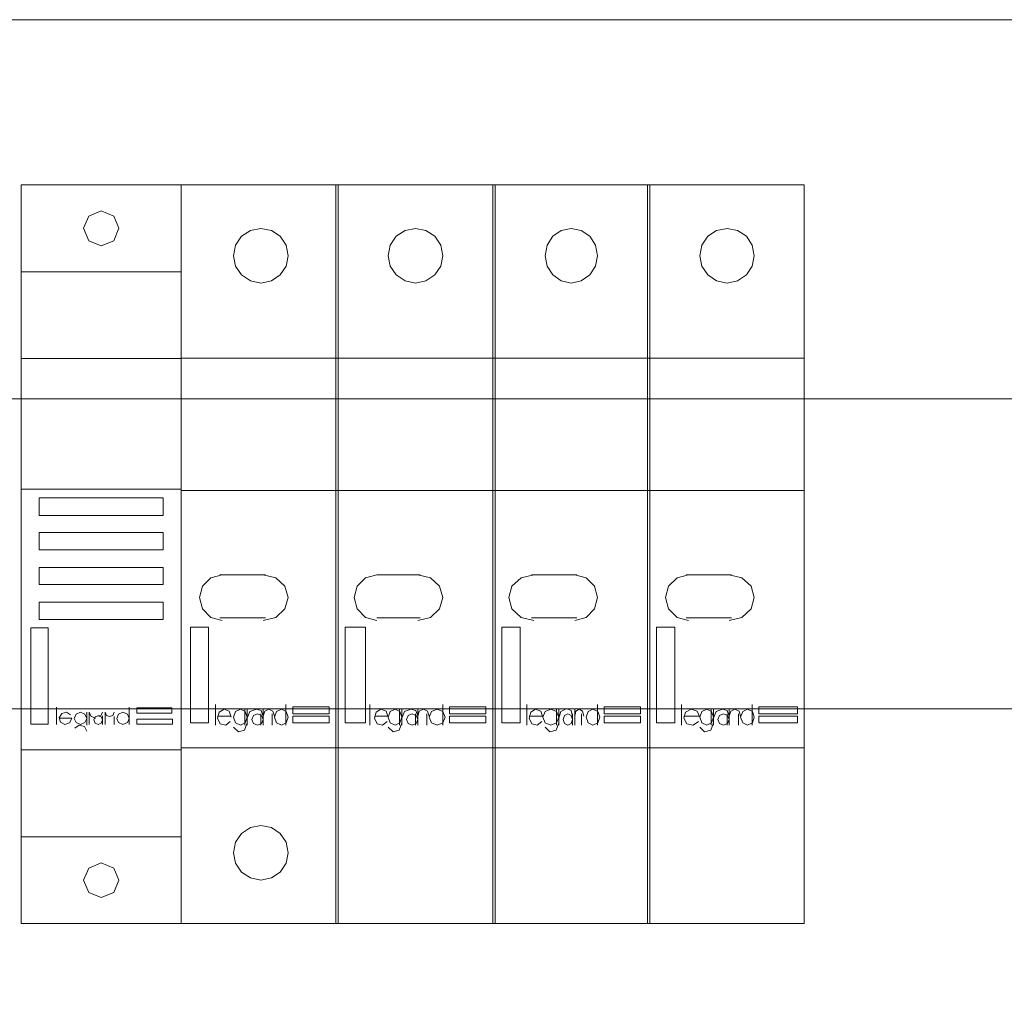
# Model space of a CAD drawing. Header units: millimetres. Extents: x 262469 to 275208, y -32539 to 9411.
# Tile 15 of 256: x 269928 to 270050, y -26523 to -26402. Entities that reach past the tile are written whole.
import ezdxf

# ---------------------------------------------------------------- set-up
doc = ezdxf.new("R2010")
doc.units = ezdxf.units.MM
doc.header["$LTSCALE"] = 100
doc.layers.add('$ ele elektryka', color=1, linetype='Continuous', lineweight=30)
doc.layers.add('$ IE SCHEMAT', color=7, linetype='Continuous', lineweight=0)

msp = doc.modelspace()

# ---------------------------------------------------------------- linework, layer by layer
at = {"layer": '$ ele elektryka', "color": 59, "lineweight": 0}
msp.add_lwpolyline([(269928.05, -26513.58), (269947.85, -26513.58), (269947.85, -26422.28), (269928.05, -26422.28), (269928.05, -26513.58)], close=True, dxfattribs=at)
at = {"layer": '$ ele elektryka', "color": 19, "lineweight": 0}
for points in [[(269928.05, -26513.58), (269947.85, -26513.58), (269947.85, -26422.28), (269928.05, -26422.28), (269928.05, -26513.58)], [(269928.05, -26459.87), (269947.85, -26459.87), (269947.85, -26443.73), (269928.05, -26443.73), (269928.05, -26459.87)]]:
    msp.add_lwpolyline(points, dxfattribs=at)
at = {"layer": '$ ele elektryka', "color": 7, "lineweight": 0, "ltscale": 2}
for points in [[(269947.85, -26422.28), (269967.27, -26422.28), (269967.27, -26513.58), (269947.85, -26513.58), (269947.85, -26422.28)], [(269966.98, -26422.28), (269986.68, -26422.28), (269986.68, -26513.58), (269966.98, -26513.58), (269966.98, -26422.28)], [(269986.4, -26422.28), (270005.81, -26422.28), (270005.81, -26513.58), (269986.4, -26513.58), (269986.4, -26422.28)], [(270005.53, -26422.28), (270024.94, -26422.28), (270024.94, -26513.58), (270005.53, -26513.58), (270005.53, -26422.28)], [(269961.08, -26431.02), (269960.82, -26429.71), (269960.09, -26428.62), (269959, -26427.89), (269957.7, -26427.64), (269956.41, -26427.89), (269955.31, -26428.62), (269954.58, -26429.71), (269954.32, -26431.02), (269954.58, -26432.31), (269955.31, -26433.4), (269956.41, -26434.15), (269957.7, -26434.4), (269959, -26434.15), (269960.09, -26433.4), (269960.82, -26432.31), (269961.08, -26431.02)], [(269980.21, -26431.02), (269979.95, -26429.71), (269979.22, -26428.62), (269978.13, -26427.89), (269976.83, -26427.64), (269975.54, -26427.89), (269974.44, -26428.62), (269973.71, -26429.71), (269973.45, -26431.02), (269973.71, -26432.31), (269974.44, -26433.4), (269975.54, -26434.15), (269976.83, -26434.4), (269978.13, -26434.15), (269979.22, -26433.4), (269979.95, -26432.31), (269980.21, -26431.02)], [(269999.34, -26431.02), (269999.1, -26429.71), (269998.39, -26428.62), (269997.35, -26427.89), (269996.1, -26427.64), (269994.87, -26427.89), (269993.81, -26428.62), (269993.11, -26429.71), (269992.87, -26431.02), (269993.11, -26432.31), (269993.81, -26433.4), (269994.87, -26434.15), (269996.1, -26434.4), (269997.35, -26434.15), (269998.39, -26433.4), (269999.1, -26432.31), (269999.34, -26431.02)], [(270018.75, -26431.02), (270018.5, -26429.71), (270017.77, -26428.62), (270016.68, -26427.89), (270015.38, -26427.64), (270014.09, -26427.89), (270012.99, -26428.62), (270012.25, -26429.71), (270012, -26431.02), (270012.25, -26432.31), (270012.99, -26433.4), (270014.09, -26434.15), (270015.38, -26434.4), (270016.68, -26434.15), (270017.77, -26433.4), (270018.5, -26432.31), (270018.75, -26431.02)], [(269947.85, -26443.7), (269967.27, -26443.7), (269967.27, -26460.04), (269947.85, -26460.04), (269947.85, -26443.7)], [(269966.98, -26443.7), (269986.68, -26443.7), (269986.68, -26460.04), (269966.98, -26460.04), (269966.98, -26443.7)], [(269986.4, -26443.7), (270005.81, -26443.7), (270005.81, -26460.04), (269986.4, -26460.04), (269986.4, -26443.7)], [(270005.53, -26443.7), (270024.94, -26443.7), (270024.94, -26460.04), (270005.53, -26460.04), (270005.53, -26443.7)], [(269952.92, -26470.47), (269951.51, -26470.85), (269950.47, -26471.88), (269950.1, -26473.28), (269950.47, -26474.7), (269951.51, -26475.74), (269952.92, -26476.11)], [(269958.26, -26470.47), (269952.64, -26470.47)], [(269957.98, -26476.11), (269959.54, -26475.74), (269960.67, -26474.7), (269961.08, -26473.28), (269960.67, -26471.88), (269959.54, -26470.85), (269957.98, -26470.47)], [(269972.05, -26470.47), (269970.64, -26470.85), (269969.6, -26471.88), (269969.23, -26473.28), (269969.6, -26474.7), (269970.64, -26475.74), (269972.05, -26476.11)], [(269977.39, -26470.47), (269972.05, -26470.47)], [(269977.11, -26476.11), (269978.67, -26475.74), (269979.8, -26474.7), (269980.21, -26473.28), (269979.8, -26471.88), (269978.67, -26470.85), (269977.11, -26470.47)], [(269991.46, -26470.47), (269989.91, -26470.85), (269988.77, -26471.88), (269988.37, -26473.28), (269988.77, -26474.7), (269989.91, -26475.74), (269991.46, -26476.11)], [(269996.81, -26470.47), (269991.18, -26470.47)], [(269996.53, -26476.11), (269997.94, -26475.74), (269998.97, -26474.7), (269999.34, -26473.28), (269998.97, -26471.88), (269997.94, -26470.85), (269996.53, -26470.47)], [(270010.59, -26470.47), (270009.19, -26470.85), (270008.15, -26471.88), (270007.78, -26473.28), (270008.15, -26474.7), (270009.19, -26475.74), (270010.59, -26476.11)], [(270015.94, -26470.47), (270010.31, -26470.47)], [(270015.66, -26476.11), (270017.21, -26475.74), (270018.35, -26474.7), (270018.75, -26473.28), (270018.35, -26471.88), (270017.21, -26470.85), (270015.66, -26470.47)], [(269958.26, -26475.82), (269952.64, -26475.82)], [(269977.39, -26475.82), (269972.05, -26475.82)], [(269996.81, -26475.82), (269991.18, -26475.82)], [(270015.94, -26475.82), (270010.31, -26475.82)], [(269948.98, -26476.95), (269951.23, -26476.95), (269951.23, -26488.79), (269948.98, -26488.79), (269948.98, -26476.95)], [(269968.11, -26476.95), (269970.64, -26476.95), (269970.64, -26488.79), (269968.11, -26488.79), (269968.11, -26476.95)], [(269987.52, -26476.95), (269989.77, -26476.95), (269989.77, -26488.79), (269987.52, -26488.79), (269987.52, -26476.95)], [(270006.65, -26476.95), (270008.9, -26476.95), (270008.9, -26488.79), (270006.65, -26488.79), (270006.65, -26476.95)], [(269952.07, -26486.53), (269952.07, -26489.07)], [(269954.04, -26488.09), (269953.78, -26487.35), (269953.14, -26487.1), (269952.54, -26487.45), (269952.35, -26488.2), (269952.68, -26488.89), (269953.35, -26489.07), (269953.91, -26488.63)], [(269956.01, -26488.08), (269955.77, -26487.38), (269955.18, -26487.1), (269954.57, -26487.38), (269954.32, -26488.08), (269954.57, -26488.78), (269955.18, -26489.07), (269955.77, -26488.78), (269956.01, -26488.08)], [(269955.73, -26487.1), (269955.73, -26489.07)], [(269956.01, -26487.1), (269956.01, -26489.07)], [(269957.14, -26487.1), (269956.35, -26487.4), (269956.01, -26488.22)], [(269957.98, -26487.94), (269957.74, -26487.24), (269957.14, -26487.1)], [(269957.98, -26487.1), (269957.98, -26489.07)], [(269959.39, -26487.94), (269959.18, -26487.33), (269958.68, -26487.1), (269958.17, -26487.35), (269957.98, -26487.94)], [(269961.08, -26488.08), (269960.83, -26487.38), (269960.24, -26487.1), (269959.64, -26487.38), (269959.39, -26488.08), (269959.64, -26488.78), (269960.24, -26489.07), (269960.83, -26488.78), (269961.08, -26488.08)], [(269960.79, -26486.53), (269960.79, -26489.07)], [(269961.64, -26486.81), (269966.14, -26486.81), (269966.14, -26487.66), (269961.64, -26487.66), (269961.64, -26486.81)], [(269971.2, -26486.53), (269971.2, -26489.07)], [(269973.45, -26488.09), (269973.2, -26487.35), (269972.56, -26487.1), (269971.96, -26487.45), (269971.77, -26488.2), (269972.09, -26488.89), (269972.76, -26489.07), (269973.32, -26488.63)], [(269975.14, -26488.08), (269974.9, -26487.38), (269974.31, -26487.1), (269973.7, -26487.38), (269973.45, -26488.08), (269973.7, -26488.78), (269974.31, -26489.07), (269974.9, -26488.78), (269975.14, -26488.08)], [(269974.86, -26487.1), (269974.86, -26489.07)], [(269975.14, -26487.1), (269975.14, -26489.07)], [(269976.27, -26487.1), (269975.48, -26487.4), (269975.14, -26488.22)], [(269977.11, -26487.94), (269976.87, -26487.24), (269976.27, -26487.1)], [(269977.11, -26487.1), (269977.11, -26489.07)], [(269978.52, -26487.94), (269978.31, -26487.33), (269977.81, -26487.1), (269977.3, -26487.35), (269977.11, -26487.94)], [(269980.49, -26488.08), (269980.2, -26487.38), (269979.51, -26487.1), (269978.82, -26487.38), (269978.52, -26488.08), (269978.82, -26488.78), (269979.51, -26489.07), (269980.2, -26488.78), (269980.49, -26488.08)], [(269980.21, -26486.53), (269980.21, -26489.07)], [(269981.05, -26486.81), (269985.55, -26486.81), (269985.55, -26487.66), (269981.05, -26487.66), (269981.05, -26486.81)], [(269990.62, -26486.53), (269990.62, -26489.07)], [(269992.59, -26488.09), (269992.33, -26487.35), (269991.69, -26487.1), (269991.09, -26487.45), (269990.9, -26488.2), (269991.23, -26488.89), (269991.89, -26489.07), (269992.45, -26488.63)], [(269994.56, -26488.08), (269994.27, -26487.38), (269993.59, -26487.1), (269992.87, -26487.38), (269992.59, -26488.08), (269992.87, -26488.78), (269993.59, -26489.07), (269994.27, -26488.78), (269994.56, -26488.08)], [(269994.27, -26487.1), (269994.27, -26489.07)], [(269994.56, -26487.1), (269994.56, -26489.07)], [(269995.4, -26487.1), (269994.81, -26487.4), (269994.56, -26488.22)], [(269996.24, -26487.94), (269996.08, -26487.24), (269995.68, -26487.1)], [(269996.53, -26487.1), (269996.53, -26489.07)], [(269997.65, -26487.94), (269997.49, -26487.33), (269997.08, -26487.1), (269996.68, -26487.35), (269996.53, -26487.94)], [(269999.62, -26488.08), (269999.38, -26487.38), (269998.78, -26487.1), (269998.19, -26487.38), (269997.93, -26488.08), (269998.19, -26488.78), (269998.78, -26489.07), (269999.38, -26488.78), (269999.62, -26488.08)], [(269999.34, -26486.53), (269999.34, -26489.07)], [(270000.18, -26486.81), (270004.68, -26486.81), (270004.68, -26487.66), (270000.18, -26487.66), (270000.18, -26486.81)], [(270009.75, -26486.53), (270009.75, -26489.07)], [(270012, -26488.09), (270011.7, -26487.35), (270010.95, -26487.1), (270010.25, -26487.45), (270010.03, -26488.2), (270010.41, -26488.89), (270011.19, -26489.07), (270011.84, -26488.63)], [(270013.69, -26488.08), (270013.44, -26487.38), (270012.86, -26487.1), (270012.24, -26487.38), (270012, -26488.08), (270012.24, -26488.78), (270012.86, -26489.07), (270013.44, -26488.78), (270013.69, -26488.08)], [(270013.41, -26487.1), (270013.41, -26489.07)], [(270013.69, -26487.1), (270013.69, -26489.07)], [(270014.81, -26487.1), (270014.02, -26487.4), (270013.69, -26488.22)], [(270015.66, -26487.94), (270015.41, -26487.24), (270014.81, -26487.1)], [(270015.66, -26487.1), (270015.66, -26489.07)], [(270017.06, -26487.94), (270016.86, -26487.33), (270016.35, -26487.1), (270015.85, -26487.35), (270015.66, -26487.94)], [(270018.75, -26488.08), (270018.51, -26487.38), (270017.91, -26487.1), (270017.32, -26487.38), (270017.06, -26488.08), (270017.32, -26488.78), (270017.91, -26489.07), (270018.51, -26488.78), (270018.75, -26488.08)], [(270018.47, -26486.53), (270018.47, -26489.07)], [(270019.31, -26486.81), (270024.1, -26486.81), (270024.1, -26487.66), (270019.31, -26487.66), (270019.31, -26486.81)], [(269952.35, -26487.94), (269954.04, -26487.94)], [(269954.32, -26489.3), (269954.93, -26489.91), (269955.68, -26489.69), (269956.01, -26488.79)], [(269957.98, -26488.37), (269957.78, -26487.86), (269957.27, -26487.66), (269956.78, -26487.86), (269956.57, -26488.37), (269956.78, -26488.86), (269957.27, -26489.07), (269957.78, -26488.86), (269957.98, -26488.37)], [(269957.7, -26487.66), (269957.7, -26489.07)], [(269959.11, -26487.66), (269959.11, -26489.07)], [(269961.64, -26487.94), (269966.14, -26487.94), (269966.14, -26488.79), (269961.64, -26488.79), (269961.64, -26487.94)], [(269971.77, -26487.94), (269973.45, -26487.94)], [(269973.45, -26489.3), (269974.06, -26489.91), (269974.81, -26489.69), (269975.14, -26488.79)], [(269977.11, -26488.37), (269976.91, -26487.86), (269976.4, -26487.66), (269975.91, -26487.86), (269975.71, -26488.37), (269975.91, -26488.86), (269976.4, -26489.07), (269976.91, -26488.86), (269977.11, -26488.37)], [(269976.83, -26487.66), (269976.83, -26489.07)], [(269978.24, -26487.66), (269978.24, -26489.07)], [(269981.05, -26487.94), (269985.55, -26487.94), (269985.55, -26488.79), (269981.05, -26488.79), (269981.05, -26487.94)], [(269990.9, -26487.94), (269992.59, -26487.94)], [(269992.87, -26489.3), (269993.47, -26489.91), (269994.22, -26489.69), (269994.56, -26488.79)], [(269996.24, -26488.37), (269996.08, -26487.86), (269995.67, -26487.66), (269995.28, -26487.86), (269995.12, -26488.37), (269995.28, -26488.86), (269995.67, -26489.07), (269996.08, -26488.86), (269996.24, -26488.37)], [(269996.24, -26487.66), (269996.24, -26489.07)], [(269997.37, -26487.66), (269997.37, -26489.07)], [(270000.18, -26487.94), (270004.68, -26487.94), (270004.68, -26488.79), (270000.18, -26488.79), (270000.18, -26487.94)], [(270010.03, -26487.94), (270012, -26487.94)], [(270012, -26489.3), (270012.61, -26489.91), (270013.36, -26489.69), (270013.69, -26488.79)], [(270015.66, -26488.37), (270015.45, -26487.86), (270014.95, -26487.66), (270014.46, -26487.86), (270014.25, -26488.37), (270014.46, -26488.86), (270014.95, -26489.07), (270015.45, -26488.86), (270015.66, -26488.37)], [(270015.38, -26487.66), (270015.38, -26489.07)], [(270016.78, -26487.66), (270016.78, -26489.07)], [(270019.31, -26487.94), (270024.1, -26487.94), (270024.1, -26488.79), (270019.31, -26488.79), (270019.31, -26487.94)], [(269967.27, -26491.89), (269947.85, -26491.89)], [(269986.68, -26491.89), (269966.98, -26491.89)], [(270005.81, -26491.89), (269986.4, -26491.89)], [(270024.94, -26491.89), (270005.53, -26491.89)], [(269961.08, -26504.84), (269960.82, -26503.55), (269960.09, -26502.47), (269959, -26501.72), (269957.7, -26501.47), (269956.41, -26501.72), (269955.31, -26502.47), (269954.58, -26503.55), (269954.32, -26504.84), (269954.58, -26506.14), (269955.31, -26507.23), (269956.41, -26507.96), (269957.7, -26508.23), (269959, -26507.96), (269960.09, -26507.23), (269960.82, -26506.14), (269961.08, -26504.84)]]:
    msp.add_lwpolyline(points, dxfattribs=at)
for points in [[(269947.85, -26422.28), (269967.27, -26422.28), (269967.27, -26513.58), (269947.85, -26513.58), (269947.85, -26422.28)], [(269966.98, -26422.28), (269986.68, -26422.28), (269986.68, -26513.58), (269966.98, -26513.58), (269966.98, -26422.28)], [(269986.4, -26422.28), (270005.81, -26422.28), (270005.81, -26513.58), (269986.4, -26513.58), (269986.4, -26422.28)], [(270005.53, -26422.28), (270024.94, -26422.28), (270024.94, -26513.58), (270005.53, -26513.58), (270005.53, -26422.28)], [(269947.85, -26443.7), (269967.27, -26443.7), (269967.27, -26460.04), (269947.85, -26460.04), (269947.85, -26443.7)], [(269966.98, -26443.7), (269986.68, -26443.7), (269986.68, -26460.04), (269966.98, -26460.04), (269966.98, -26443.7)], [(269986.4, -26443.7), (270005.81, -26443.7), (270005.81, -26460.04), (269986.4, -26460.04), (269986.4, -26443.7)], [(270005.53, -26443.7), (270024.94, -26443.7), (270024.94, -26460.04), (270005.53, -26460.04), (270005.53, -26443.7)], [(269948.98, -26476.95), (269951.23, -26476.95), (269951.23, -26488.79), (269948.98, -26488.79), (269948.98, -26476.95)], [(269968.11, -26476.95), (269970.64, -26476.95), (269970.64, -26488.79), (269968.11, -26488.79), (269968.11, -26476.95)], [(269987.52, -26476.95), (269989.77, -26476.95), (269989.77, -26488.79), (269987.52, -26488.79), (269987.52, -26476.95)], [(270006.65, -26476.95), (270008.9, -26476.95), (270008.9, -26488.79), (270006.65, -26488.79), (270006.65, -26476.95)], [(269961.64, -26486.81), (269966.14, -26486.81), (269966.14, -26487.66), (269961.64, -26487.66), (269961.64, -26486.81)], [(269981.05, -26486.81), (269985.55, -26486.81), (269985.55, -26487.66), (269981.05, -26487.66), (269981.05, -26486.81)], [(270000.18, -26486.81), (270004.68, -26486.81), (270004.68, -26487.66), (270000.18, -26487.66), (270000.18, -26486.81)], [(270019.31, -26486.81), (270024.1, -26486.81), (270024.1, -26487.66), (270019.31, -26487.66), (270019.31, -26486.81)], [(269961.64, -26487.94), (269966.14, -26487.94), (269966.14, -26488.79), (269961.64, -26488.79), (269961.64, -26487.94)], [(269981.05, -26487.94), (269985.55, -26487.94), (269985.55, -26488.79), (269981.05, -26488.79), (269981.05, -26487.94)], [(270000.18, -26487.94), (270004.68, -26487.94), (270004.68, -26488.79), (270000.18, -26488.79), (270000.18, -26487.94)], [(270019.31, -26487.94), (270024.1, -26487.94), (270024.1, -26488.79), (270019.31, -26488.79), (270019.31, -26487.94)]]:
    msp.add_lwpolyline(points, close=True, dxfattribs=at)
at = {"layer": '$ ele elektryka', "color": 7, "lineweight": 0}
for points in [[(269940.13, -26427.63), (269939.49, -26429.17), (269937.95, -26429.8), (269936.4, -26429.17), (269935.75, -26427.63), (269936.4, -26426.12), (269937.95, -26425.49), (269939.49, -26426.12), (269940.13, -26427.63)], [(269928.06, -26433), (269947.79, -26433)], [(269930.27, -26460.96), (269945.63, -26460.96)], [(269930.27, -26460.96), (269930.27, -26463.13)], [(269945.62, -26463.13), (269945.62, -26460.96)], [(269945.63, -26463.13), (269930.27, -26463.13)], [(269930.27, -26465.25), (269945.63, -26465.25)], [(269930.27, -26465.25), (269930.27, -26467.41)], [(269945.62, -26467.41), (269945.62, -26465.25)], [(269945.63, -26467.41), (269930.27, -26467.41)], [(269930.27, -26469.57), (269945.63, -26469.57)], [(269930.27, -26469.57), (269930.27, -26471.69)], [(269945.62, -26471.69), (269945.62, -26469.57)], [(269945.63, -26471.69), (269930.27, -26471.69)], [(269930.27, -26473.86), (269945.63, -26473.86)], [(269930.27, -26473.86), (269930.27, -26475.99)], [(269945.62, -26475.99), (269945.62, -26473.86)], [(269945.63, -26475.99), (269930.27, -26475.99)], [(269932.43, -26488.97), (269932.43, -26486.84)], [(269934.3, -26488.23), (269934.04, -26488.77), (269933.46, -26488.97), (269932.92, -26488.71), (269932.76, -26488.15), (269933.06, -26487.61), (269933.65, -26487.48), (269934.16, -26487.81)], [(269936.16, -26488.23), (269935.93, -26488.75), (269935.38, -26488.97), (269934.83, -26488.75), (269934.61, -26488.23), (269934.83, -26487.71), (269935.38, -26487.48), (269935.93, -26487.71), (269936.16, -26488.23)], [(269936.16, -26489.09), (269936.16, -26487.48)], [(269937.28, -26488.21), (269936.7, -26488.01), (269936.46, -26487.48)], [(269936.46, -26488.97), (269936.46, -26487.48)], [(269938.1, -26487.48), (269937.95, -26487.82), (269937.58, -26487.91)], [(269939.54, -26487.48), (269939.38, -26487.86), (269938.98, -26488.01), (269938.59, -26487.86), (269938.42, -26487.48)], [(269938.42, -26488.97), (269938.42, -26487.48)], [(269941.41, -26488.23), (269941.18, -26488.75), (269940.63, -26488.97), (269940.08, -26488.75), (269939.86, -26488.23), (269940.08, -26487.71), (269940.63, -26487.48), (269941.18, -26487.71), (269941.41, -26488.23)], [(269941.41, -26488.97), (269941.41, -26486.84)], [(269932.76, -26488.22), (269934.3, -26488.22)], [(269938.1, -26488.43), (269937.95, -26488.81), (269937.58, -26488.97), (269937.19, -26488.81), (269937.04, -26488.43), (269937.19, -26488.06), (269937.58, -26487.9), (269937.95, -26488.06), (269938.1, -26488.43)], [(269938.1, -26488.97), (269938.1, -26487.9)], [(269939.54, -26488.97), (269939.54, -26488.01)], [(269934.69, -26489.46), (269935.22, -26489.09), (269935.86, -26489.23), (269936.16, -26489.82)], [(269947.79, -26492.12), (269928.06, -26492.12)], [(269947.79, -26502.86), (269928.06, -26502.86)], [(269940.13, -26508.25), (269939.49, -26509.77), (269937.95, -26510.38), (269936.4, -26509.77), (269935.75, -26508.25), (269936.4, -26506.74), (269937.95, -26506.11), (269939.49, -26506.74), (269940.13, -26508.25)]]:
    msp.add_lwpolyline(points, dxfattribs=at)
at = {"layer": '$ ele elektryka', "color": 20, "lineweight": 0}
for points in [[(269928.05, -26459.87), (269947.85, -26459.87), (269947.85, -26443.73), (269928.05, -26443.73), (269928.05, -26459.87)], [(269929.23, -26488.95), (269931.39, -26488.95), (269931.39, -26477.05), (269929.23, -26477.05), (269929.23, -26488.95)], [(269942.35, -26487.57), (269946.67, -26487.57), (269946.67, -26486.92), (269942.35, -26486.92), (269942.35, -26487.57)]]:
    msp.add_lwpolyline(points, close=True, dxfattribs=at)
for points in [[(269929.23, -26488.95), (269931.39, -26488.95), (269931.39, -26477.05), (269929.23, -26477.05), (269929.23, -26488.95)], [(269942.35, -26487.57), (269946.67, -26487.57), (269946.67, -26486.92), (269942.35, -26486.92), (269942.35, -26487.57)], [(269942.35, -26488.95), (269946.75, -26488.95), (269946.75, -26488.31), (269942.35, -26488.31), (269942.35, -26488.95)]]:
    msp.add_lwpolyline(points, dxfattribs=at)
at = {"layer": '$ ele elektryka', "color": 19, "lineweight": 0}
msp.add_lwpolyline([(269942.35, -26488.95), (269946.75, -26488.95), (269946.75, -26488.31), (269942.35, -26488.31), (269942.35, -26488.95)], close=True, dxfattribs=at)
at = {"layer": '$ IE SCHEMAT', "color": 0, "ltscale": 2}
msp.add_lwpolyline([(269858.69, -26401.84), (270246.52, -26401.84), (270246.52, -26659.78), (269858.69, -26659.78)], close=True, dxfattribs=at)
at = {"layer": '$ IE SCHEMAT', "color": 0}
for points in [[(269858.69, -26448.71), (270246.33, -26448.71)], [(269858.69, -26487.06), (270246.33, -26487.06)]]:
    msp.add_lwpolyline(points, dxfattribs=at)

doc.saveas('drawing.dxf')
